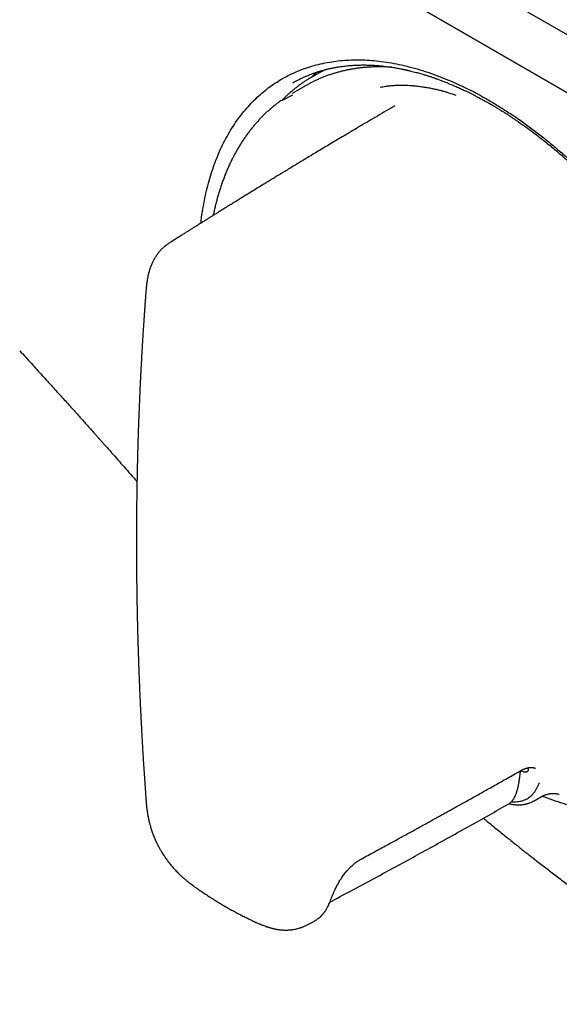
# Model space of a CAD drawing. Header units: millimetres. Extents: x 8 to 947, y 12 to 569.
# Tile 17 of 25: x 691 to 722, y 90 to 145. Entities that reach past the tile are written whole.
import ezdxf

# ---------------------------------------------------------------- set-up
doc = ezdxf.new("R2010")
doc.units = ezdxf.units.MM

msp = doc.modelspace()

# ---------------------------------------------------------------- linework, layer by layer
at = {"color": 7, "linetype": 'Continuous', "lineweight": 30}
for p, q in [((864.15, 62.598), (630.805, 197.305)), ((630.805, 194.039), (864.15, 59.332)), ((864.504, 59.127), (631.158, 193.835)), ((707.746, 142.26), (707.713, 142.241)), ((707.308, 141.718), (706.56, 141.287)), ((706.598, 141.885), (706.593, 141.882)), ((707.551, 141.853), (707.308, 141.718)), ((705.972, 140.89), (706.6, 141.214)), ((719.9, 103.098), (719.882, 103.148)), ((720.315, 103.11), (720.311, 103.113)), ((720.21, 101.267), (720.657, 101.522)), ((720.161, 101.246), (720.194, 101.263)), ((707.369, 94.248), (707.821, 94.485))]:
    msp.add_line(p, q, dxfattribs=at)
at = {"color": 7, "linetype": 'Continuous', "lineweight": 30, "flags": 128}
for points in [[(707.558, 142.149), (707.823, 142.303), (707.878, 142.333)], [(707.912, 142.353), (707.857, 142.323), (707.746, 142.26)]]:
    msp.add_lwpolyline(points, dxfattribs=at)
at = {"color": 7, "linetype": 'Continuous', "lineweight": 30}
msp.add_ellipse((720.789, 123.521), major_axis=(-11.618, 19.85), ratio=0.571311, start_param=0.112851, end_param=0.144348, dxfattribs=at)
for points, knots in [([(701.402, 133.95), (701.408, 134.005), (701.436, 134.278), (701.51, 134.753), (701.621, 135.359), (701.752, 135.934), (701.898, 136.479), (702.063, 137.005), (702.247, 137.513), (702.454, 138.012), (702.684, 138.501), (702.94, 138.976), (703.216, 139.429), (703.513, 139.86), (703.83, 140.269), (704.16, 140.646), (704.5, 140.992), (704.848, 141.307), (705.21, 141.598), (705.587, 141.865), (705.987, 142.113), (706.41, 142.34), (706.857, 142.543), (707.319, 142.72), (707.796, 142.868), (708.288, 142.989), (708.784, 143.08), (709.282, 143.143), (709.778, 143.18), (710.283, 143.19), (710.797, 143.175), (711.33, 143.134), (711.882, 143.064), (712.454, 142.963), (713.035, 142.834), (713.625, 142.675), (714.223, 142.488), (714.814, 142.277), (715.397, 142.045), (715.968, 141.794), (716.54, 141.52), (717.112, 141.223), (717.695, 140.897), (718.29, 140.54), (718.896, 140.15), (719.501, 139.736), (720.105, 139.296), (720.709, 138.831), (721.297, 138.353), (721.869, 137.864), (722.422, 137.368), (722.969, 136.854), (723.509, 136.323), (724.053, 135.764), (724.6, 135.176), (725.148, 134.558), (725.688, 133.922), (726.218, 133.268), (726.739, 132.596), (727.24, 131.922), (727.718, 131.25), (728.174, 130.583), (728.616, 129.906), (729.045, 129.221), (729.468, 128.513), (729.885, 127.782), (730.295, 127.029), (730.688, 126.269), (731.064, 125.501), (731.425, 124.725), (731.761, 123.96), (732.073, 123.207), (732.361, 122.47), (732.632, 121.733), (732.885, 120.996), (733.125, 120.246), (733.35, 119.482), (733.559, 118.707), (733.746, 117.937), (733.913, 117.172), (734.058, 116.412), (734.18, 115.673), (734.279, 114.955), (734.356, 114.261), (734.414, 113.575), (734.452, 112.899), (734.47, 112.219), (734.468, 111.538), (734.443, 110.858), (734.397, 110.194), (734.328, 109.546), (734.236, 108.915), (734.126, 108.312), (733.997, 107.739), (733.852, 107.195), (733.687, 106.669), (733.504, 106.159), (733.298, 105.659), (733.068, 105.169), (732.814, 104.692), (732.539, 104.239), (732.244, 103.808), (731.93, 103.402), (731.603, 103.027), (731.266, 102.683), (730.921, 102.37), (730.561, 102.081), (730.185, 101.815), (729.788, 101.568), (729.368, 101.343), (728.924, 101.142), (728.465, 100.969), (727.989, 100.823), (727.499, 100.706), (727.006, 100.618), (726.513, 100.559), (726.02, 100.525), (725.516, 100.517), (725.003, 100.534), (724.47, 100.577), (723.917, 100.647), (723.346, 100.746), (722.769, 100.873), (722.185, 101.028), (721.594, 101.212), (721.098, 101.384), (720.798, 101.505), (720.699, 101.544)], [0, 0, 0, 0, 0.002136, 0.010465, 0.018812, 0.026646, 0.034453, 0.042242, 0.050022, 0.057804, 0.066053, 0.074305, 0.082571, 0.090862, 0.099189, 0.107542, 0.115385, 0.123198, 0.13099, 0.138772, 0.146553, 0.15481, 0.163064, 0.171327, 0.17961, 0.187924, 0.196269, 0.204111, 0.211929, 0.219732, 0.227528, 0.235328, 0.243608, 0.251899, 0.260211, 0.268557, 0.276947, 0.285361, 0.293251, 0.301104, 0.30893, 0.316737, 0.324537, 0.332795, 0.341054, 0.349326, 0.357621, 0.365951, 0.3743, 0.382136, 0.389944, 0.397734, 0.405514, 0.413294, 0.421542, 0.429794, 0.438058, 0.446348, 0.454673, 0.463026, 0.470869, 0.478683, 0.486477, 0.494262, 0.502045, 0.510305, 0.518562, 0.526825, 0.535105, 0.543415, 0.551757, 0.559599, 0.567417, 0.575223, 0.583024, 0.59083, 0.599124, 0.607398, 0.615665, 0.623934, 0.632217, 0.640531, 0.648363, 0.656186, 0.664008, 0.67184, 0.67969, 0.688018, 0.696324, 0.704618, 0.712912, 0.721218, 0.729522, 0.737331, 0.745132, 0.752936, 0.76075, 0.768586, 0.77688, 0.785164, 0.793449, 0.801747, 0.810069, 0.818395, 0.826214, 0.834014, 0.841805, 0.849596, 0.857396, 0.865626, 0.87386, 0.88211, 0.890387, 0.898702, 0.907003, 0.914797, 0.922588, 0.930385, 0.938197, 0.946033, 0.954366, 0.962671, 0.97096, 0.979244, 0.987534, 0.995901, 1, 1, 1, 1]), ([(706.59, 141.881), (706.596, 141.885), (706.61, 141.893), (706.638, 141.91), (706.675, 141.931), (706.722, 141.957), (706.777, 141.987), (706.841, 142.021), (706.952, 142.078), (707.106, 142.154), (707.273, 142.229), (707.409, 142.287), (707.513, 142.33), (707.616, 142.37), (707.714, 142.407), (707.803, 142.439), (707.879, 142.465), (707.937, 142.485), (707.98, 142.499), (708.012, 142.509), (708.046, 142.52), (708.087, 142.533), (708.135, 142.547), (708.202, 142.568), (708.288, 142.592), (708.389, 142.62), (708.484, 142.644), (708.571, 142.666), (708.65, 142.684), (708.727, 142.701), (708.797, 142.716), (708.861, 142.729), (708.918, 142.74), (708.977, 142.751), (709.041, 142.763), (709.116, 142.776), (709.198, 142.789), (709.29, 142.803), (709.403, 142.819), (709.533, 142.835), (709.675, 142.851), (709.803, 142.862), (709.915, 142.871), (710.008, 142.877), (710.092, 142.882), (710.16, 142.885), (710.217, 142.887), (710.271, 142.889), (710.331, 142.891), (710.406, 142.893), (710.495, 142.894), (710.598, 142.895), (710.707, 142.894), (710.823, 142.892), (710.944, 142.888), (711.065, 142.883), (711.157, 142.878), (711.223, 142.874), (711.264, 142.871), (711.307, 142.868), (711.355, 142.864), (711.413, 142.86), (711.48, 142.854), (711.589, 142.844), (711.735, 142.829), (711.908, 142.808), (712.067, 142.787), (712.211, 142.765), (712.345, 142.744), (712.468, 142.722), (712.581, 142.702), (712.68, 142.683), (712.767, 142.665), (712.833, 142.652), (712.881, 142.642), (712.913, 142.635), (712.941, 142.629), (712.965, 142.624), (712.985, 142.619), (713.007, 142.614), (713.038, 142.607), (713.082, 142.597), (713.139, 142.584), (713.205, 142.569), (713.302, 142.545), (713.422, 142.515), (713.561, 142.479), (713.693, 142.443), (713.82, 142.407), (713.961, 142.366), (714.117, 142.318), (714.288, 142.264), (714.457, 142.208), (714.627, 142.149), (714.8, 142.087), (714.986, 142.019), (715.183, 141.942), (715.392, 141.859), (715.612, 141.768), (715.842, 141.668), (716.084, 141.559), (716.299, 141.459), (716.485, 141.369), (716.635, 141.295), (716.782, 141.222), (716.921, 141.15), (717.049, 141.083), (717.168, 141.02), (717.278, 140.961), (717.377, 140.907), (717.466, 140.857), (717.545, 140.813), (717.615, 140.774), (717.675, 140.74), (717.724, 140.711), (717.764, 140.688), (717.796, 140.67), (717.828, 140.651), (717.867, 140.628), (717.92, 140.597), (717.982, 140.56), (718.053, 140.518), (718.132, 140.471), (718.219, 140.418), (718.321, 140.355), (718.441, 140.281), (718.58, 140.194), (718.728, 140.098), (718.883, 139.998), (719.04, 139.894), (719.195, 139.789), (719.438, 139.623), (719.765, 139.393), (720.159, 139.103), (720.531, 138.82), (720.881, 138.544), (721.224, 138.264), (721.585, 137.962), (721.962, 137.634), (722.356, 137.281), (722.744, 136.921), (723.126, 136.555), (723.504, 136.181), (723.896, 135.781), (724.303, 135.351), (724.726, 134.888), (725.15, 134.407), (725.576, 133.907), (726, 133.391), (726.419, 132.862), (726.828, 132.327), (727.225, 131.788), (727.61, 131.247), (727.983, 130.705), (728.343, 130.162), (728.693, 129.616), (729.032, 129.067), (729.349, 128.536), (729.646, 128.022), (729.922, 127.527), (730.192, 127.027), (730.455, 126.524), (730.711, 126.017), (730.96, 125.506), (731.204, 124.987), (731.434, 124.477), (731.652, 123.977), (731.857, 123.488), (732.057, 122.991), (732.252, 122.486), (732.428, 122.012), (732.585, 121.568), (732.724, 121.163), (732.854, 120.765), (732.976, 120.381), (733.084, 120.024), (733.18, 119.692), (733.266, 119.387), (733.346, 119.093), (733.42, 118.811), (733.488, 118.541), (733.552, 118.278), (733.614, 118.014), (733.681, 117.718), (733.752, 117.387), (733.826, 117.02), (733.898, 116.641), (733.966, 116.253), (734.035, 115.823), (734.102, 115.354), (734.165, 114.845), (734.218, 114.333), (734.259, 113.842), (734.288, 113.375), (734.303, 113.041), (734.31, 112.819), (734.313, 112.71), (734.315, 112.611), (734.317, 112.525), (734.318, 112.454), (734.319, 112.398), (734.319, 112.357), (734.319, 112.326), (734.319, 112.298), (734.32, 112.264), (734.32, 112.222), (734.32, 112.17), (734.32, 112.109), (734.319, 112.011), (734.318, 111.88), (734.315, 111.719), (734.309, 111.468), (734.296, 111.131), (734.273, 110.766), (734.248, 110.456), (734.224, 110.197), (734.195, 109.929), (734.16, 109.653), (734.119, 109.37), (734.078, 109.113), (734.036, 108.884), (733.997, 108.681), (733.954, 108.471), (733.905, 108.254), (733.849, 108.02), (733.784, 107.771), (733.728, 107.575), (733.69, 107.445), (733.672, 107.385), (733.656, 107.335), (733.644, 107.294), (733.634, 107.263), (733.625, 107.235), (733.614, 107.201), (733.599, 107.156), (733.58, 107.097), (733.557, 107.027), (733.52, 106.92), (733.472, 106.783), (733.409, 106.614), (733.343, 106.444), (733.275, 106.276), (733.219, 106.145), (733.177, 106.049), (733.148, 105.984), (733.121, 105.924), (733.096, 105.871), (733.076, 105.828), (733.058, 105.789), (733.038, 105.748), (733.014, 105.698), (732.985, 105.639), (732.949, 105.567), (732.905, 105.48), (732.853, 105.382), (732.797, 105.278), (732.737, 105.169), (732.672, 105.057), (732.615, 104.96), (732.566, 104.88), (732.529, 104.82), (732.496, 104.767), (732.469, 104.725), (732.449, 104.693), (732.433, 104.669), (732.417, 104.645), (732.398, 104.616), (732.375, 104.581), (732.348, 104.541), (732.318, 104.497), (732.288, 104.453), (732.258, 104.411), (732.229, 104.369), (732.2, 104.33), (732.161, 104.276), (732.113, 104.21), (732.056, 104.135), (732.003, 104.067), (731.958, 104.011), (731.921, 103.965), (731.893, 103.93), (731.869, 103.901), (731.849, 103.877), (731.833, 103.858), (731.817, 103.839), (731.797, 103.816), (731.772, 103.787), (731.742, 103.752), (731.697, 103.701), (731.64, 103.637), (731.568, 103.559), (731.496, 103.482), (731.42, 103.405), (731.356, 103.341), (731.305, 103.291), (731.266, 103.254), (731.231, 103.22), (731.202, 103.193), (731.18, 103.172), (731.161, 103.155), (731.14, 103.136), (731.112, 103.11), (731.075, 103.077), (731.026, 103.033), (730.965, 102.98), (730.893, 102.919), (730.811, 102.851), (730.718, 102.777), (730.62, 102.701), (730.503, 102.614), (730.368, 102.518), (730.214, 102.415), (730.055, 102.315), (729.948, 102.251), (729.894, 102.22)], [0, 0, 0, 0, 0.000833, 0.001862, 0.003092, 0.004524, 0.006161, 0.008003, 0.009954, 0.015326, 0.020704, 0.02345, 0.026198, 0.028946, 0.031576, 0.033876, 0.035843, 0.037476, 0.038363, 0.039117, 0.039966, 0.041008, 0.042242, 0.043669, 0.046201, 0.04878, 0.051381, 0.053386, 0.055404, 0.057343, 0.059097, 0.060666, 0.06205, 0.063331, 0.065013, 0.066779, 0.068761, 0.070985, 0.073452, 0.076925, 0.080301, 0.083549, 0.085903, 0.088129, 0.090066, 0.091705, 0.092816, 0.094035, 0.09542, 0.096969, 0.099165, 0.101502, 0.103953, 0.106521, 0.109334, 0.11208, 0.114536, 0.1155, 0.11641, 0.11728, 0.118317, 0.119595, 0.121106, 0.12266, 0.126757, 0.130595, 0.133895, 0.136973, 0.139827, 0.142457, 0.144842, 0.146949, 0.148777, 0.150324, 0.151102, 0.151783, 0.152368, 0.152857, 0.153249, 0.15363, 0.154261, 0.155179, 0.156387, 0.157841, 0.159289, 0.162408, 0.165283, 0.167926, 0.170523, 0.173136, 0.176582, 0.180055, 0.183573, 0.186829, 0.190322, 0.194051, 0.198016, 0.202217, 0.206572, 0.211154, 0.215961, 0.220992, 0.22395, 0.226977, 0.229912, 0.232651, 0.235193, 0.237538, 0.239687, 0.241641, 0.243398, 0.244961, 0.246329, 0.247502, 0.248481, 0.249266, 0.249857, 0.250342, 0.251132, 0.252193, 0.253431, 0.254823, 0.256368, 0.258066, 0.259917, 0.262402, 0.265119, 0.268067, 0.271162, 0.274237, 0.27729, 0.280321, 0.288541, 0.296599, 0.303659, 0.310595, 0.317421, 0.324206, 0.33223, 0.340192, 0.348088, 0.355913, 0.363689, 0.371541, 0.380405, 0.389415, 0.398575, 0.407893, 0.417367, 0.426852, 0.436282, 0.445604, 0.454808, 0.463903, 0.472898, 0.481801, 0.490674, 0.499555, 0.507348, 0.515161, 0.522987, 0.530821, 0.538657, 0.546505, 0.554463, 0.562544, 0.569887, 0.577327, 0.58487, 0.592519, 0.600278, 0.606454, 0.612674, 0.618724, 0.624564, 0.630195, 0.635033, 0.6397, 0.644195, 0.648515, 0.65266, 0.656641, 0.660685, 0.664879, 0.670363, 0.676079, 0.682022, 0.688163, 0.694428, 0.702426, 0.710609, 0.718969, 0.727384, 0.734798, 0.742218, 0.744162, 0.746066, 0.747756, 0.74921, 0.75043, 0.751413, 0.752075, 0.75256, 0.752975, 0.753545, 0.754277, 0.75517, 0.756225, 0.757441, 0.760246, 0.763056, 0.765865, 0.773385, 0.780898, 0.785433, 0.790181, 0.795148, 0.800333, 0.805734, 0.811351, 0.815251, 0.819261, 0.823465, 0.827881, 0.832511, 0.83785, 0.843447, 0.844925, 0.84622, 0.847306, 0.848182, 0.848848, 0.849307, 0.850033, 0.851034, 0.852309, 0.853858, 0.855681, 0.859424, 0.863036, 0.867166, 0.871108, 0.874806, 0.876419, 0.877976, 0.879473, 0.880779, 0.881831, 0.882637, 0.883643, 0.884875, 0.886331, 0.888013, 0.89031, 0.89285, 0.895532, 0.898355, 0.901321, 0.904427, 0.906146, 0.907844, 0.909311, 0.910528, 0.91131, 0.911937, 0.912536, 0.913377, 0.914339, 0.9155, 0.916797, 0.918067, 0.919302, 0.920502, 0.921668, 0.9228, 0.925243, 0.927509, 0.929596, 0.93145, 0.932729, 0.933829, 0.934748, 0.935488, 0.936063, 0.936588, 0.937316, 0.938247, 0.939381, 0.940696, 0.943264, 0.945716, 0.948483, 0.951135, 0.953806, 0.955152, 0.956505, 0.957756, 0.958751, 0.959489, 0.959973, 0.960681, 0.961595, 0.962714, 0.964386, 0.966375, 0.968678, 0.971297, 0.974229, 0.977345, 0.980569, 0.985176, 0.989983, 0.994988, 1, 1, 1, 1]), ([(712.207, 142.765), (712.201, 142.766), (712.118, 142.772), (711.959, 142.78), (711.731, 142.788), (711.505, 142.791), (711.281, 142.788), (711.058, 142.78), (710.838, 142.768), (710.619, 142.75), (710.402, 142.727), (710.187, 142.699), (709.975, 142.666), (709.764, 142.628), (709.556, 142.585), (709.35, 142.537), (709.146, 142.484), (708.945, 142.426), (708.746, 142.363), (708.549, 142.295), (708.355, 142.222), (708.163, 142.144), (707.974, 142.062), (707.788, 141.974), (707.649, 141.905), (707.572, 141.864), (707.556, 141.855)], [0, 0, 0, 0, 0.003721, 0.048628, 0.093522, 0.1384, 0.183264, 0.228111, 0.272942, 0.317756, 0.362553, 0.407332, 0.452093, 0.496837, 0.541563, 0.586272, 0.630965, 0.675641, 0.720303, 0.764951, 0.809585, 0.854209, 0.898822, 0.943427, 0.988025, 1, 1, 1, 1]), ([(708.53, 142.655), (708.472, 142.63), (708.351, 142.576), (708.169, 142.488), (708.023, 142.414), (707.939, 142.367), (707.917, 142.355)], [0, 0, 0, 0, 0.277151, 0.581321, 0.885431, 1, 1, 1, 1]), ([(707.555, 142.146), (707.508, 142.118), (707.402, 142.053), (707.241, 141.946), (707.07, 141.828), (706.902, 141.704), (706.738, 141.576), (706.576, 141.443), (706.417, 141.306), (706.262, 141.164), (706.109, 141.018), (706.01, 140.916), (705.96, 140.866)], [0, 0, 0, 0, 0.081052, 0.183069, 0.285095, 0.387136, 0.489198, 0.591285, 0.693405, 0.795561, 0.897758, 1, 1, 1, 1]), ([(711.533, 141.636), (711.585, 141.647), (711.693, 141.668), (711.867, 141.696), (712.059, 141.72), (712.269, 141.738), (712.476, 141.75), (712.675, 141.754), (712.863, 141.754), (713.084, 141.747), (713.256, 141.737), (713.374, 141.728), (713.412, 141.724), (713.45, 141.721), (713.488, 141.717), (713.527, 141.714), (713.643, 141.702), (713.832, 141.679), (714.091, 141.641), (714.336, 141.597), (714.566, 141.55), (714.78, 141.501), (714.978, 141.451), (715.159, 141.401), (715.323, 141.352), (715.47, 141.305), (715.6, 141.26), (715.713, 141.219), (715.781, 141.192), (715.813, 141.18)], [0, 0, 0, 0, 0.043786, 0.09062, 0.14052, 0.193502, 0.24958, 0.292678, 0.33745, 0.383896, 0.447772, 0.456354, 0.464985, 0.473667, 0.482398, 0.49118, 0.500012, 0.56139, 0.619219, 0.67348, 0.72416, 0.771249, 0.814738, 0.854624, 0.890905, 0.92358, 0.95265, 0.978122, 1, 1, 1, 1]), ([(705.938, 140.886), (705.907, 140.865), (705.819, 140.803), (705.678, 140.696), (705.514, 140.565), (705.353, 140.43), (705.195, 140.291), (705.04, 140.147), (704.888, 139.998), (704.74, 139.845), (704.594, 139.687), (704.452, 139.525), (704.313, 139.359), (704.178, 139.188), (704.045, 139.013), (703.917, 138.833), (703.791, 138.649), (703.669, 138.461), (703.551, 138.269), (703.436, 138.073), (703.325, 137.873), (703.217, 137.669), (703.113, 137.46), (703.012, 137.248), (702.915, 137.032), (702.822, 136.812), (702.733, 136.589), (702.648, 136.361), (702.566, 136.131), (702.488, 135.896), (702.414, 135.658), (702.344, 135.417), (702.277, 135.172), (702.215, 134.924), (702.156, 134.673), (702.117, 134.493), (702.098, 134.395), (702.095, 134.383)], [0, 0, 0, 0, 0.015928, 0.045282, 0.074647, 0.104025, 0.133418, 0.162829, 0.19226, 0.221713, 0.251189, 0.280689, 0.310214, 0.339767, 0.369346, 0.398953, 0.428587, 0.458249, 0.487938, 0.517653, 0.547395, 0.577163, 0.606955, 0.63677, 0.666608, 0.696467, 0.726346, 0.756243, 0.786159, 0.81609, 0.846036, 0.875996, 0.905969, 0.935953, 0.965947, 0.99595, 1, 1, 1, 1]), ([(712.365, 140.58), (712.287, 140.535), (712.04, 140.391), (711.63, 140.151), (711.14, 139.863), (710.664, 139.583), (710.216, 139.318), (709.795, 139.068), (709.4, 138.833), (709.017, 138.605), (708.647, 138.385), (708.29, 138.171), (707.945, 137.964), (707.613, 137.764), (707.294, 137.572), (706.987, 137.387), (706.693, 137.209), (706.411, 137.038), (706.146, 136.877), (705.899, 136.727), (705.667, 136.586), (705.447, 136.451), (705.237, 136.324), (704.988, 136.171), (704.695, 135.992), (704.357, 135.784), (704.02, 135.577), (703.726, 135.395), (703.474, 135.24), (703.265, 135.11), (703.055, 134.981), (702.849, 134.852), (702.645, 134.726), (702.448, 134.603), (702.261, 134.487), (702.115, 134.396), (702.008, 134.329), (701.937, 134.285), (701.875, 134.246), (701.822, 134.213), (701.784, 134.189), (701.754, 134.17), (701.728, 134.154), (701.687, 134.129), (701.63, 134.093), (701.553, 134.045), (701.461, 133.987), (701.355, 133.92), (701.233, 133.844), (701.102, 133.762), (700.963, 133.674), (700.816, 133.582), (700.658, 133.482), (700.488, 133.375), (700.307, 133.261), (700.115, 133.14), (699.913, 133.012), (699.741, 132.903), (699.636, 132.836), (699.601, 132.815)], [0, 0, 0, 0, 0.017988, 0.057084, 0.095034, 0.131837, 0.167495, 0.199174, 0.229891, 0.259644, 0.288434, 0.316262, 0.343126, 0.369027, 0.393965, 0.417941, 0.440953, 0.463002, 0.484088, 0.503086, 0.521229, 0.538516, 0.554946, 0.57052, 0.597272, 0.623858, 0.650359, 0.676775, 0.693336, 0.709864, 0.726358, 0.742819, 0.758789, 0.774663, 0.789442, 0.803125, 0.809197, 0.814919, 0.819882, 0.824045, 0.827407, 0.828982, 0.831076, 0.833693, 0.838601, 0.844689, 0.851955, 0.860401, 0.870025, 0.880829, 0.89151, 0.903138, 0.915713, 0.929235, 0.943703, 0.958834, 0.974879, 0.991837, 1, 1, 1, 1]), ([(699.601, 132.815), (699.576, 132.798), (699.531, 132.769), (699.473, 132.727), (699.427, 132.693), (699.388, 132.662), (699.341, 132.624), (699.284, 132.575), (699.214, 132.509), (699.144, 132.438), (699.074, 132.361), (699.012, 132.287), (698.954, 132.213), (698.9, 132.138), (698.849, 132.062), (698.805, 131.991), (698.769, 131.931), (698.74, 131.878), (698.713, 131.828), (698.685, 131.773), (698.655, 131.711), (698.62, 131.635), (698.585, 131.552), (698.547, 131.456), (698.513, 131.358), (698.48, 131.254), (698.454, 131.159), (698.43, 131.064), (698.409, 130.974), (698.392, 130.888), (698.376, 130.802), (698.361, 130.711), (698.346, 130.61), (698.332, 130.504), (698.318, 130.388), (698.305, 130.257), (698.297, 130.162), (698.293, 130.112)], [0, 0, 0, 0, 0.027947, 0.050503, 0.067726, 0.081464, 0.09549, 0.123919, 0.152279, 0.185723, 0.217597, 0.249903, 0.277186, 0.307323, 0.337539, 0.364307, 0.38774, 0.404468, 0.422432, 0.442121, 0.464532, 0.489487, 0.5222, 0.551956, 0.58878, 0.620887, 0.653933, 0.683696, 0.714333, 0.743747, 0.769095, 0.80029, 0.834529, 0.869134, 0.906068, 0.950244, 1, 1, 1, 1]), ([(698.293, 130.112), (698.286, 130.013), (698.271, 129.821), (698.25, 129.54), (698.231, 129.273), (698.213, 129.021), (698.196, 128.785), (698.181, 128.565), (698.167, 128.36), (698.155, 128.169), (698.143, 127.986), (698.131, 127.811), (698.121, 127.646), (698.112, 127.499), (698.104, 127.371), (698.097, 127.261), (698.091, 127.169), (698.087, 127.096), (698.084, 127.041), (698.081, 127.001), (698.08, 126.972), (698.078, 126.95), (698.077, 126.93), (698.076, 126.91), (698.074, 126.881), (698.072, 126.838), (698.068, 126.782), (698.064, 126.704), (698.058, 126.603), (698.051, 126.476), (698.043, 126.329), (698.033, 126.163), (698.023, 125.977), (698.012, 125.771), (698.001, 125.546), (697.989, 125.321), (697.978, 125.098), (697.967, 124.88), (697.957, 124.652), (697.942, 124.34), (697.925, 123.952), (697.906, 123.497), (697.889, 123.057), (697.874, 122.632), (697.86, 122.223), (697.847, 121.828), (697.835, 121.448), (697.825, 121.07), (697.815, 120.694), (697.806, 120.323), (697.798, 119.971), (697.792, 119.66), (697.787, 119.384), (697.782, 119.133), (697.778, 118.876), (697.773, 118.57), (697.769, 118.211), (697.764, 117.795), (697.76, 117.361), (697.758, 116.908), (697.756, 116.474), (697.755, 116.062), (697.755, 115.674), (697.756, 115.276), (697.758, 114.878), (697.76, 114.49), (697.763, 114.126), (697.767, 113.784), (697.771, 113.466), (697.775, 113.163), (697.779, 112.876), (697.783, 112.618), (697.787, 112.389), (697.791, 112.185), (697.795, 111.986), (697.799, 111.785), (697.804, 111.575), (697.808, 111.4), (697.811, 111.26), (697.814, 111.159), (697.816, 111.062), (697.818, 110.974), (697.82, 110.903), (697.821, 110.848), (697.823, 110.803), (697.824, 110.761), (697.825, 110.713), (697.826, 110.657), (697.829, 110.556), (697.833, 110.406), (697.839, 110.203), (697.846, 109.981), (697.853, 109.741), (697.862, 109.484), (697.87, 109.229), (697.879, 108.978), (697.888, 108.731), (697.898, 108.467), (697.908, 108.183), (697.921, 107.882), (697.934, 107.567), (697.948, 107.24), (697.963, 106.9), (697.98, 106.544), (697.998, 106.171), (698.017, 105.781), (698.039, 105.374), (698.062, 104.95), (698.087, 104.502), (698.115, 104.028), (698.145, 103.53), (698.178, 103.012), (698.214, 102.475), (698.252, 101.92), (698.279, 101.544), (698.293, 101.352)], [0, 0, 0, 0, 0.010569, 0.020613, 0.030131, 0.039124, 0.047591, 0.055396, 0.062694, 0.069485, 0.075769, 0.082295, 0.088167, 0.093384, 0.097948, 0.101856, 0.105111, 0.107711, 0.109657, 0.110986, 0.111963, 0.112739, 0.11334, 0.114025, 0.114866, 0.116502, 0.118524, 0.12093, 0.124756, 0.129272, 0.134478, 0.140374, 0.146961, 0.154239, 0.162206, 0.170864, 0.17815, 0.185863, 0.194002, 0.20237, 0.218958, 0.235005, 0.250509, 0.265471, 0.279891, 0.293769, 0.307104, 0.319898, 0.333583, 0.346588, 0.358913, 0.370559, 0.379233, 0.387895, 0.396875, 0.406171, 0.420002, 0.434479, 0.449604, 0.465376, 0.481795, 0.494902, 0.508393, 0.52227, 0.536304, 0.549778, 0.562637, 0.574199, 0.585215, 0.595686, 0.605611, 0.61499, 0.622389, 0.629409, 0.636105, 0.642998, 0.650217, 0.65776, 0.661182, 0.664667, 0.668173, 0.671226, 0.673695, 0.67558, 0.676885, 0.678303, 0.679967, 0.681877, 0.684019, 0.690395, 0.697391, 0.705009, 0.713248, 0.722109, 0.73159, 0.739486, 0.747946, 0.757032, 0.766744, 0.777081, 0.788045, 0.799094, 0.810713, 0.822903, 0.835662, 0.848992, 0.862892, 0.877363, 0.892403, 0.908771, 0.925765, 0.943385, 0.961631, 0.980503, 1, 1, 1, 1]), ([(691.156, 126.735), (691.269, 126.612), (691.49, 126.371), (691.815, 126.015), (692.128, 125.672), (692.429, 125.341), (692.718, 125.023), (692.995, 124.717), (693.269, 124.415), (693.538, 124.118), (693.801, 123.825), (694.051, 123.548), (694.286, 123.286), (694.508, 123.04), (694.715, 122.809), (694.908, 122.593), (695.087, 122.393), (695.252, 122.208), (695.394, 122.049), (695.514, 121.914), (695.617, 121.797), (695.718, 121.684), (695.819, 121.57), (696.002, 121.364), (696.268, 121.064), (696.618, 120.667), (696.974, 120.263), (697.335, 119.852), (697.607, 119.543), (697.758, 119.371), (697.786, 119.339)], [0, 0, 0, 0, 0.050492, 0.0992, 0.14613, 0.191285, 0.234671, 0.276292, 0.316154, 0.357973, 0.397671, 0.435253, 0.470721, 0.504079, 0.535328, 0.56447, 0.591505, 0.616435, 0.639259, 0.655715, 0.671033, 0.686239, 0.70151, 0.716848, 0.769215, 0.822362, 0.876336, 0.931143, 0.987143, 1, 1, 1, 1]), ([(719.484, 102.987), (719.51, 103.001), (719.559, 103.028), (719.626, 103.06), (719.682, 103.084), (719.732, 103.104), (719.791, 103.124), (719.858, 103.143), (719.931, 103.159), (719.99, 103.167), (720.036, 103.171), (720.071, 103.172), (720.107, 103.171), (720.142, 103.168), (720.171, 103.164), (720.192, 103.16), (720.207, 103.157), (720.222, 103.153), (720.241, 103.147), (720.263, 103.139), (720.289, 103.128), (720.307, 103.118), (720.317, 103.113)], [0, 0, 0, 0, 0.071893, 0.133673, 0.185528, 0.23142, 0.278133, 0.35808, 0.437505, 0.511548, 0.55783, 0.600821, 0.645283, 0.697066, 0.749416, 0.774437, 0.796286, 0.819758, 0.851827, 0.892545, 0.941922, 1, 1, 1, 1]), ([(719.9, 103.098), (719.903, 103.082), (719.91, 103.05), (719.907, 103.008), (719.895, 102.972), (719.873, 102.942), (719.842, 102.921), (719.803, 102.909), (719.758, 102.907), (719.724, 102.914), (719.707, 102.918)], [0, 0, 0, 0, 0.125511, 0.249882, 0.374648, 0.499596, 0.624053, 0.74934, 0.874512, 1, 1, 1, 1]), ([(710.46, 97.986), (710.589, 98.056), (710.842, 98.193), (711.212, 98.395), (711.564, 98.587), (711.898, 98.769), (712.212, 98.941), (712.507, 99.102), (712.783, 99.254), (713.042, 99.396), (713.284, 99.529), (713.509, 99.652), (713.716, 99.767), (713.907, 99.872), (714.069, 99.961), (714.207, 100.037), (714.325, 100.102), (714.443, 100.168), (714.583, 100.245), (714.749, 100.337), (714.946, 100.446), (715.159, 100.564), (715.39, 100.692), (715.637, 100.83), (715.899, 100.975), (716.177, 101.13), (716.472, 101.294), (716.771, 101.462), (717.074, 101.631), (717.379, 101.802), (717.698, 101.98), (718.03, 102.167), (718.374, 102.361), (718.733, 102.563), (719.104, 102.772), (719.356, 102.914), (719.484, 102.987)], [0, 0, 0, 0, 0.042585, 0.083228, 0.121927, 0.158684, 0.193498, 0.225799, 0.256226, 0.28478, 0.311459, 0.336265, 0.359196, 0.380254, 0.399438, 0.413196, 0.425803, 0.438561, 0.45248, 0.472245, 0.49396, 0.517626, 0.543243, 0.570811, 0.599785, 0.63064, 0.663377, 0.697996, 0.730496, 0.764496, 0.799996, 0.836996, 0.875497, 0.915497, 0.956999, 1, 1, 1, 1]), ([(718.769, 101.087), (718.794, 101.102), (718.84, 101.129), (718.897, 101.174), (718.941, 101.213), (718.973, 101.246), (718.999, 101.275), (719.022, 101.303), (719.044, 101.332), (719.067, 101.364), (719.092, 101.402), (719.118, 101.446), (719.143, 101.493), (719.165, 101.538), (719.184, 101.581), (719.205, 101.63), (719.225, 101.685), (719.246, 101.743), (719.262, 101.794), (719.276, 101.839), (719.287, 101.876), (719.296, 101.91), (719.306, 101.945), (719.315, 101.983), (719.326, 102.025), (719.337, 102.074), (719.35, 102.132), (719.364, 102.203), (719.379, 102.284), (719.395, 102.378), (719.411, 102.484), (719.429, 102.608), (719.447, 102.753), (719.461, 102.88), (719.469, 102.958), (719.471, 102.98)], [0, 0, 0, 0, 0.040004, 0.073561, 0.101039, 0.122795, 0.141477, 0.158578, 0.17416, 0.191015, 0.213244, 0.239978, 0.26593, 0.29015, 0.312685, 0.333575, 0.367719, 0.39685, 0.421903, 0.444526, 0.463029, 0.478863, 0.496405, 0.515961, 0.536316, 0.560001, 0.589321, 0.624226, 0.664652, 0.710554, 0.761912, 0.818732, 0.890326, 0.968975, 1, 1, 1, 1]), ([(719.474, 102.981), (719.489, 102.977), (719.568, 102.955), (719.645, 102.934), (719.707, 102.918)], [0, 0, 0, 0, 0.1893936, 1, 1, 1, 1]), ([(718.963, 101.237), (718.989, 101.234), (719.069, 101.227), (719.199, 101.228), (719.353, 101.241), (719.501, 101.268), (719.644, 101.31), (719.78, 101.366), (719.907, 101.437), (720.025, 101.522), (720.133, 101.621), (720.233, 101.735), (720.323, 101.862), (720.404, 102), (720.476, 102.148), (720.517, 102.255), (720.537, 102.309)], [0, 0, 0, 0, 0.034477, 0.108762, 0.182259, 0.255236, 0.330693, 0.405275, 0.479306, 0.553116, 0.625894, 0.700186, 0.776309, 0.850238, 0.92472, 1, 1, 1, 1]), ([(698.293, 101.352), (698.296, 101.316), (698.301, 101.246), (698.31, 101.145), (698.318, 101.055), (698.326, 100.977), (698.333, 100.913), (698.339, 100.863), (698.343, 100.828), (698.347, 100.803), (698.349, 100.782), (698.352, 100.759), (698.358, 100.717), (698.367, 100.656), (698.38, 100.57), (698.396, 100.474), (698.413, 100.38), (698.43, 100.298), (698.443, 100.234), (698.455, 100.184), (698.463, 100.146), (698.47, 100.118), (698.478, 100.086), (698.489, 100.04), (698.507, 99.974), (698.53, 99.891), (698.558, 99.793), (698.592, 99.684), (698.629, 99.572), (698.668, 99.461), (698.708, 99.353), (698.749, 99.248), (698.792, 99.145), (698.849, 99.014), (698.922, 98.857), (699.012, 98.678), (699.106, 98.509), (699.212, 98.331), (699.333, 98.143), (699.468, 97.95), (699.609, 97.765), (699.759, 97.582), (699.923, 97.397), (700.06, 97.254), (700.158, 97.157), (700.208, 97.109), (700.251, 97.069), (700.285, 97.036), (700.314, 97.01), (700.343, 96.984), (700.378, 96.953), (700.426, 96.911), (700.484, 96.861), (700.548, 96.808), (700.627, 96.742), (700.72, 96.668), (700.827, 96.586), (700.935, 96.506), (701.05, 96.422), (701.131, 96.366), (701.173, 96.336)], [0, 0, 0, 0, 0.019864, 0.038175, 0.054524, 0.068619, 0.08025, 0.089272, 0.095302, 0.098978, 0.102427, 0.106526, 0.111281, 0.124168, 0.139144, 0.155959, 0.174619, 0.187588, 0.198575, 0.207272, 0.213665, 0.217765, 0.221625, 0.230112, 0.241563, 0.256016, 0.272912, 0.292342, 0.311853, 0.330954, 0.349637, 0.367897, 0.385733, 0.403142, 0.436676, 0.46851, 0.498888, 0.528716, 0.567387, 0.604939, 0.641477, 0.678828, 0.719109, 0.762222, 0.775672, 0.787299, 0.797057, 0.804955, 0.811002, 0.816475, 0.824355, 0.835045, 0.848503, 0.862999, 0.877122, 0.901376, 0.924349, 0.94723, 0.972593, 1, 1, 1, 1]), ([(720.651, 101.518), (720.666, 101.527), (720.694, 101.542), (720.732, 101.561), (720.764, 101.576), (720.789, 101.587), (720.81, 101.596), (720.829, 101.603), (720.846, 101.61), (720.867, 101.617), (720.895, 101.627), (720.936, 101.64), (720.988, 101.655), (721.045, 101.668), (721.102, 101.679), (721.158, 101.687), (721.218, 101.693), (721.277, 101.696), (721.334, 101.697), (721.385, 101.696), (721.431, 101.693), (721.468, 101.689), (721.499, 101.686), (721.529, 101.681), (721.553, 101.677), (721.571, 101.674), (721.582, 101.672), (721.594, 101.669), (721.611, 101.666), (721.636, 101.66), (721.654, 101.655), (721.664, 101.653)], [0, 0, 0, 0, 0.050533, 0.092211, 0.125328, 0.150143, 0.168763, 0.184807, 0.200804, 0.218552, 0.245393, 0.280713, 0.336954, 0.389598, 0.441468, 0.491111, 0.546425, 0.607047, 0.653514, 0.707582, 0.752335, 0.788135, 0.816353, 0.845833, 0.880116, 0.893967, 0.90392, 0.913417, 0.932544, 0.961606, 1, 1, 1, 1]), ([(708.689, 95.553), (709.076, 95.759), (710.223, 96.367), (712.116, 97.391), (714.37, 98.624), (716.589, 99.855), (718.049, 100.681), (718.768, 101.086)], [0, 0, 0, 0, 0.113866, 0.337284, 0.560683, 0.784068, 1, 1, 1, 1]), ([(718.818, 101.118), (718.854, 101.11), (718.928, 101.096), (719.039, 101.078), (719.142, 101.066), (719.235, 101.059), (719.314, 101.056), (719.383, 101.055), (719.444, 101.056), (719.504, 101.059), (719.568, 101.065), (719.635, 101.073), (719.702, 101.084), (719.759, 101.095), (719.811, 101.108), (719.865, 101.122), (719.932, 101.143), (720.01, 101.173), (720.089, 101.207), (720.139, 101.234), (720.161, 101.246)], [0, 0, 0, 0, 0.075295, 0.154525, 0.234626, 0.295889, 0.35409, 0.404169, 0.44609, 0.487355, 0.534106, 0.585733, 0.635964, 0.683363, 0.71363, 0.754783, 0.806816, 0.86973, 0.943526, 1, 1, 1, 1]), ([(717.37, 100.299), (717.451, 100.233), (717.636, 100.08), (717.923, 99.846), (718.226, 99.6), (718.516, 99.366), (718.793, 99.142), (719.058, 98.931), (719.31, 98.73), (719.549, 98.54), (719.776, 98.362), (719.99, 98.193), (720.198, 98.031), (720.524, 97.777), (720.975, 97.427), (721.573, 96.97), (722.199, 96.497), (722.853, 96.009), (723.401, 95.606), (723.838, 95.288), (724.163, 95.053), (724.498, 94.813), (724.847, 94.565), (725.213, 94.306), (725.595, 94.038), (725.995, 93.761), (726.411, 93.474), (726.845, 93.179), (727.293, 92.878), (727.754, 92.571), (728.23, 92.258), (728.721, 91.938), (729.054, 91.725), (729.224, 91.617)], [0, 0, 0, 0, 0.020642, 0.047566, 0.073393, 0.098121, 0.121751, 0.144283, 0.165717, 0.186051, 0.205285, 0.22342, 0.240712, 0.258051, 0.306358, 0.355585, 0.409781, 0.465054, 0.521407, 0.548348, 0.575529, 0.603464, 0.632796, 0.663528, 0.695661, 0.729196, 0.764131, 0.800468, 0.838206, 0.876632, 0.916408, 0.957532, 1, 1, 1, 1]), ([(709.345, 96.908), (709.366, 96.939), (709.409, 97.004), (709.483, 97.104), (709.566, 97.212), (709.661, 97.324), (709.76, 97.433), (709.863, 97.537), (709.968, 97.635), (710.081, 97.731), (710.201, 97.824), (710.328, 97.911), (710.415, 97.961), (710.46, 97.986)], [0, 0, 0, 0, 0.066966, 0.141285, 0.222921, 0.311846, 0.408046, 0.493778, 0.584583, 0.680499, 0.781605, 0.888033, 1, 1, 1, 1]), ([(708.668, 95.498), (708.68, 95.53), (708.703, 95.588), (708.737, 95.676), (708.768, 95.755), (708.796, 95.822), (708.818, 95.877), (708.836, 95.919), (708.849, 95.952), (708.863, 95.983), (708.88, 96.023), (708.904, 96.079), (708.936, 96.151), (708.977, 96.239), (709.022, 96.335), (709.073, 96.437), (709.128, 96.542), (709.191, 96.657), (709.263, 96.78), (709.317, 96.864), (709.345, 96.908)], [0, 0, 0, 0, 0.083103, 0.154951, 0.216126, 0.266986, 0.307752, 0.338097, 0.358913, 0.377888, 0.40465, 0.444514, 0.494389, 0.554229, 0.623983, 0.686884, 0.756036, 0.831359, 0.912735, 1, 1, 1, 1]), ([(701.162, 96.344), (701.203, 96.315), (701.329, 96.227), (701.54, 96.084), (701.794, 95.915), (702.049, 95.752), (702.304, 95.592), (702.559, 95.437), (702.815, 95.287), (703.072, 95.141), (703.329, 95), (703.586, 94.863), (703.843, 94.731), (704.1, 94.604), (704.325, 94.497), (704.464, 94.434), (704.517, 94.41)], [0, 0, 0, 0, 0.037741, 0.113928, 0.190133, 0.266356, 0.342595, 0.418848, 0.495113, 0.571388, 0.647671, 0.723959, 0.800248, 0.876535, 0.952815, 1, 1, 1, 1]), ([(707.814, 94.488), (707.843, 94.504), (707.897, 94.534), (707.966, 94.58), (708.021, 94.618), (708.068, 94.654), (708.127, 94.702), (708.195, 94.765), (708.256, 94.828), (708.298, 94.875), (708.32, 94.901), (708.341, 94.926), (708.359, 94.948), (708.374, 94.969), (708.391, 94.991), (708.413, 95.021), (708.442, 95.063), (708.479, 95.119), (708.522, 95.19), (708.569, 95.277), (708.62, 95.38), (708.651, 95.457), (708.668, 95.498)], [0, 0, 0, 0, 0.071116, 0.131878, 0.182503, 0.229185, 0.274921, 0.362068, 0.446803, 0.473875, 0.499753, 0.52323, 0.544306, 0.562985, 0.58098, 0.605961, 0.645087, 0.694927, 0.755429, 0.826515, 0.908084, 1, 1, 1, 1]), ([(704.475, 94.429), (704.507, 94.414), (704.567, 94.387), (704.651, 94.35), (704.723, 94.319), (704.782, 94.294), (704.844, 94.269), (704.917, 94.24), (704.998, 94.209), (705.073, 94.182), (705.133, 94.162), (705.192, 94.142), (705.256, 94.122), (705.321, 94.103), (705.38, 94.087), (705.426, 94.074), (705.466, 94.064), (705.506, 94.055), (705.551, 94.045), (705.603, 94.034), (705.661, 94.022), (705.728, 94.011), (705.797, 94.001), (705.863, 93.992), (705.93, 93.985), (705.996, 93.98), (706.068, 93.975), (706.143, 93.973), (706.228, 93.972), (706.318, 93.974), (706.404, 93.979), (706.481, 93.985), (706.553, 93.994), (706.642, 94.006), (706.751, 94.026), (706.877, 94.056), (706.973, 94.084), (707.037, 94.106), (707.071, 94.118), (707.104, 94.13), (707.138, 94.143), (707.178, 94.159), (707.229, 94.18), (707.295, 94.21), (707.342, 94.234), (707.368, 94.248)], [0, 0, 0, 0, 0.036248, 0.068479, 0.096055, 0.118499, 0.135468, 0.16543, 0.199312, 0.224018, 0.245768, 0.264929, 0.28681, 0.312868, 0.333215, 0.348813, 0.36098, 0.374379, 0.389406, 0.406577, 0.425955, 0.448545, 0.473214, 0.495665, 0.515483, 0.540253, 0.561888, 0.586537, 0.614862, 0.6464, 0.67519, 0.699769, 0.723081, 0.746224, 0.78794, 0.830555, 0.872646, 0.884454, 0.89599, 0.907255, 0.918249, 0.930908, 0.948699, 0.971719, 1, 1, 1, 1])]:
    msp.add_open_spline(points, degree=3, knots=knots, dxfattribs=at)

doc.saveas('drawing.dxf')
